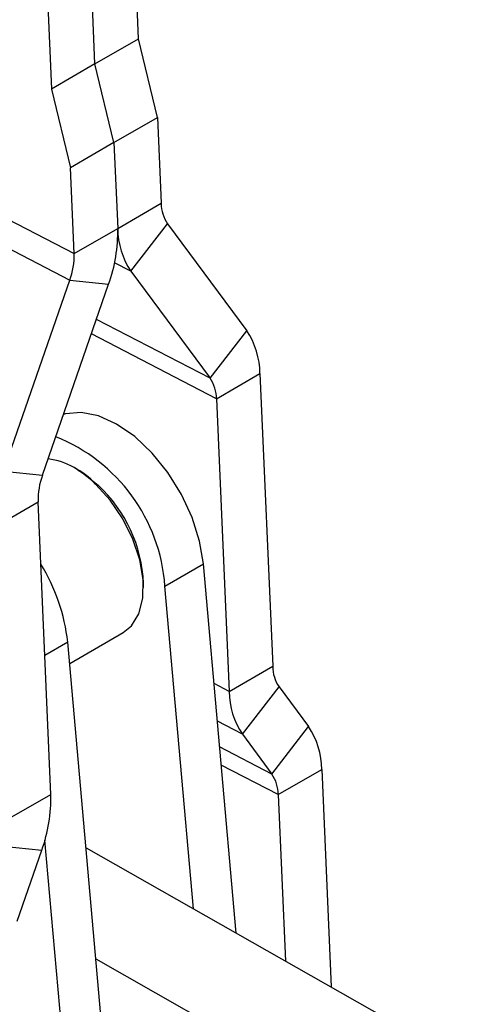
# Model space of a CAD drawing. Header units: millimetres. Extents: x 21 to 401, y 14 to 292.
# Tile 6 of 52: x 78 to 94, y 58 to 94. Entities that reach past the tile are written whole.
import ezdxf

# ---------------------------------------------------------------- set-up
doc = ezdxf.new("R2010")
doc.units = ezdxf.units.MM

msp = doc.modelspace()

# ---------------------------------------------------------------- linework, layer by layer
at = {"color": 7, "linetype": 'Continuous', "lineweight": 25}
for p, q in [((81.885294, 93.011023), (81.665688, 98.0734)), ((80.294304, 92.092564), (80.074698, 97.154941)), ((78.483708, 96.236482), (78.703313, 91.174104)), ((80.294304, 92.092564), (81.885294, 93.011023)), ((82.579604, 90.134001), (81.885294, 93.011023)), ((80.294304, 92.092564), (78.703313, 91.174104)), ((80.988613, 89.215542), (80.294304, 92.092564)), ((78.703313, 91.174104), (79.397623, 88.297082)), ((80.988613, 89.215542), (82.579604, 90.134001)), ((82.579604, 90.134001), (82.715613, 86.998697)), ((72.118791, 89.002337), (79.533632, 85.161779)), ((80.988613, 89.215542), (79.397623, 88.297082)), ((80.988613, 89.215542), (81.124623, 86.080238)), ((79.533632, 85.161779), (79.397623, 88.297082)), ((71.96082, 88.026992), (79.375659, 84.186435)), ((81.124623, 86.080238), (82.715613, 86.998697)), ((79.533632, 85.161779), (81.124623, 86.080238)), ((81.611401, 84.512575), (82.948419, 86.248946)), ((82.948419, 86.248946), (85.842214, 82.33831)), ((81.611401, 84.512575), (84.505196, 80.601935)), ((76.954258, 77.207402), (79.375659, 84.186435)), ((78.372915, 77.061845), (80.794317, 84.040883)), ((79.375659, 84.186435), (80.794317, 84.040883)), ((84.505196, 80.601935), (85.842214, 82.33831)), ((84.738002, 79.852184), (86.328993, 80.770643)), ((86.328993, 80.770643), (86.793029, 70.073602)), ((84.738002, 79.852184), (85.202039, 69.155143)), ((76.954258, 77.207402), (78.372915, 77.061845)), ((79.675624, 77.245352), (79.543061, 77.321902)), ((76.623952, 75.168042), (78.214942, 76.086502)), ((78.678979, 65.38946), (78.214942, 76.086502)), ((82.852946, 73.007444), (84.258321, 73.81875)), ((85.459525, 60.321042), (84.258321, 73.81875)), ((82.068349, 72.947507), (82.068348, 73.100584)), ((83.903376, 61.203951), (82.852946, 73.007444)), ((79.368739, 70.180828), (81.328444, 71.312142)), ((80.67055, 55.552624), (79.299734, 70.956219)), ((85.202039, 69.155143), (86.793029, 70.073602)), ((85.688818, 67.587475), (87.025837, 69.32385)), ((87.025837, 69.32385), (88.100621, 67.871397)), ((86.763602, 66.135028), (88.100621, 67.871397)), ((85.688818, 67.587475), (86.763602, 66.135028)), ((86.996409, 65.385276), (88.587399, 66.303735)), ((88.587399, 66.303735), (88.932404, 58.350643)), ((77.087989, 64.471001), (78.678979, 65.38946)), ((86.996409, 65.385276), (87.26042, 59.299275)), ((79.265176, 54.741318), (78.465873, 63.722929)), ((76.930016, 63.495657), (78.348674, 63.3501)), ((77.44934, 60.758019), (78.348674, 63.3501)), ((79.968964, 63.43621), (93.948263, 55.504809)), ((80.330252, 59.37649), (90.580667, 53.560737))]:
    msp.add_line(p, q, dxfattribs=at)
at = {"color": 8, "linetype": 'Continuous', "lineweight": 25}
for p, q in [((81.611401, 84.512575), (81.012161, 84.822951)), ((84.505196, 80.601935), (80.348202, 82.755076)), ((84.738002, 79.852184), (80.163161, 82.221748)), ((79.299734, 70.956219), (78.458559, 70.470619)), ((85.202039, 69.155143), (84.647803, 69.442213)), ((85.688818, 67.587475), (84.770534, 68.063105)), ((86.763602, 66.135028), (84.854103, 67.124065)), ((86.996409, 65.385276), (84.912799, 66.46449))]:
    msp.add_line(p, q, dxfattribs=at)
at = {"color": 7, "linetype": 'Continuous', "lineweight": 25, "flags": 128}
for points in [[(84.258321, 73.81875), (84.117939, 74.650659), (83.845434, 75.508724), (83.452714, 76.355454), (82.956946, 77.153831), (82.379794, 77.868973), (81.746484, 78.469622), (81.084695, 78.929519), (80.423348, 79.228575), (79.791351, 79.353713), (79.216323, 79.299463), (79.141658, 79.277537)], [(79.675624, 77.245352), (79.841862, 77.142678), (80.408339, 76.689501)], [(81.328444, 71.312142), (81.624009, 71.551819), (81.897863, 71.992541), (82.044748, 72.563349), (82.056744, 73.233471), (81.933204, 73.966779), (81.68079, 74.723743), (81.313106, 75.463555), (80.849978, 76.146331), (80.316373, 76.73526)]]:
    msp.add_lwpolyline(points, dxfattribs=at)
at = {"color": 7, "linetype": 'Continuous', "lineweight": 25}
for centre, radius, start, end in [((84.070158, 87.008278), 1.354579, 180.4052574, 214.0950319), ((75.551287, 85.936501), 5.575189, 340.1225356, 1.4773328), ((83.956852, 86.100273), 2.8323, 180.4052931, 214.0950972), ((76.868147, 85.093033), 2.666372, 340.1224048, 1.4773814), ((83.496747, 80.750607), 2.832317, 0.4053207, 34.0950043), ((83.383466, 79.842606), 1.35457, 0.4051333, 34.0951358), ((76.498861, 72.547068), 6.370741, 4.1440439, 68.2508001), ((78.141304, 74.736427), 2.954024, 42.5822192, 81.4660861), ((80.88042, 76.155248), 2.666364, 160.12238, 181.477419), ((76.90257, 72.889584), 5.170086, 2.3389832, 47.3056488), ((72.40544, 70.170191), 6.938957, 6.5042854, 31.6283245), ((88.147571, 70.083183), 1.354576, 180.4052683, 214.0951543), ((88.034295, 69.175182), 2.832327, 180.4053884, 214.0949712), ((85.755173, 66.283701), 2.832297, 0.4052712, 34.0951094), ((85.641868, 65.375695), 1.354575, 0.4052543, 34.0951683), ((73.105623, 65.24572), 5.57521, 340.1225969, 1.4773649)]:
    msp.add_arc(centre, radius, start, end, dxfattribs=at)

doc.saveas('drawing.dxf')
